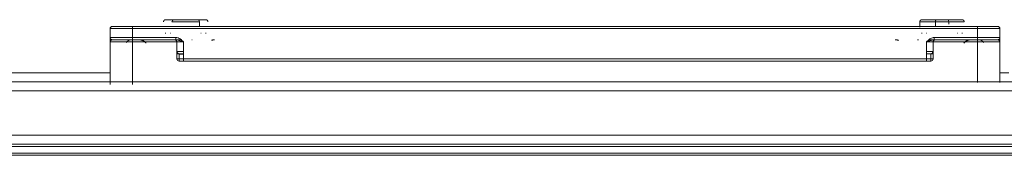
# Model space of a CAD drawing. Header units: millimetres. Extents: x -3388 to 301539, y -5590 to 54660.
# Tile 174 of 216: x 76003 to 76225, y 36294 to 36324. Entities that reach past the tile are written whole.
import ezdxf

# ---------------------------------------------------------------- set-up
doc = ezdxf.new("R2010")
doc.units = ezdxf.units.MM
doc.layers.add('I-FURN', color=30, linetype='Continuous', lineweight=13)

# ---------------------------------------------------------------- blocks, each defined once
blk = doc.blocks.new('300_82_oth_Cascando Whiteboard Round 20 - 4104___default_dwg_72_CADO_WH_D2_ME_WH_4104-19556229-4e verdieping - bouwdeel 3_ 4_ 5')
at = {"layer": 'I-FURN', "color": 8, "lineweight": 9}
for p, q in [((1186.5, 14.46), (1191, 14.46)), ((1381, 14.46), (1385.5, 14.46))]:
    blk.add_line(p, q, dxfattribs=at)
at = {"layer": 'I-FURN', "color": 8, "lineweight": 9, "flags": 128}
for points in [[(10.75, -14.5), (18, -14.5), (1466, -14.5), (1476.75, -14.5)], [(1476.47, -14), (1466, -14), (18, -14), (11.53, -14)]]:
    blk.add_lwpolyline(points, dxfattribs=at)
at = {"layer": 'I-FURN', "color": 8, "lineweight": 9}
for centre, start, end in [((1186.5, 13.96), 90, 180), ((1385.5, 13.96), 0, 90)]:
    blk.add_arc(centre, 0.5, start, end, dxfattribs=at)
blk = doc.blocks.new('300_82_oth_Cascando Whiteboard Round 20 - 4104___default_dwg_72cado_wh21AD191D793464E4B9ED8C6E3807C616E-19556230-4e verdieping - bouwdeel 3_ 4_ 5')
blk.add_blockref('300_82_oth_Cascando Whiteboard Round 20 - 4104___default_dwg_72_CADO_WH_D2_ME_WH_4104-19556229-4e verdieping - bouwdeel 3_ 4_ 5', (0, 0))
blk = doc.blocks.new('300_82_oth_Cascando Whiteboard Round 20 - 4104___default_dwg_72CADO_WH_D3_ME_WH_BOARD_4104-19556231-4e verdieping - bouwdeel 3_ 4_ 5')
at = {"layer": 'I-FURN', "color": 8, "lineweight": 9}
for p, q in [((20, -12), (1468, -12)), ((1468, -12.5), (20, -12.5))]:
    blk.add_line(p, q, dxfattribs=at)
blk = doc.blocks.new('300_82_oth_Cascando Whiteboard Round 20 - 4104___default_dwg_72CADO_WH_D3_ME_WH_FRAME_4104-19556232-4e verdieping - bouwdeel 3_ 4_ 5')
at = {"layer": 'I-FURN', "color": 8, "lineweight": 9}
for p, q in [((1200.22, 15.96), (1205.78, 15.96)), ((1205.78, 15.96), (1200.22, 15.96)), ((1200.22, 15.96), (1205.78, 15.96)), ((1205.78, 15.96), (1200.22, 15.96)), ((1205.78, 15.96), (1200.22, 15.96)), ((1200.22, 15.96), (1205.78, 15.96)), ((1205.78, 15.96), (1200.22, 15.96)), ((1200.22, 15.96), (1205.78, 15.96)), ((1374.35, 15.96), (1371.65, 15.96)), ((1371.65, 15.96), (1374.35, 15.96)), ((1374.35, 15.96), (1371.65, 15.96)), ((1371.65, 15.96), (1374.35, 15.96)), ((1371.65, 15.96), (1374.35, 15.96)), ((1374.35, 15.96), (1371.65, 15.96)), ((1371.65, 15.96), (1374.35, 15.96)), ((1374.35, 15.96), (1371.65, 15.96)), ((1186, 13.96), (1186, 11.96)), ((1186, 13.96), (1186, 10.96)), ((1186, 11.96), (1186, 13.96)), ((1186, 13.96), (1186, 10.96)), ((1186, 13.96), (1186.51, 13.96)), ((1191, 13.96), (1186, 13.96)), ((1186, 10.96), (1186, 13.96)), ((1186.51, 13.96), (1186, 13.96)), ((1190.75, 14.46), (1186.5, 14.46)), ((1186.5, 14.46), (1191, 14.46)), ((1191, 14.46), (1186.5, 14.46)), ((1186.5, 14.46), (1190.75, 14.46)), ((1381, 14.46), (1191, 14.46)), ((1191, 14.46), (1381, 14.46)), ((1191, 14.46), (1191, 13.96)), ((1381, 13.96), (1191, 13.96)), ((1191, 13.96), (1191, 11.96)), ((1206.09, 15.46), (1199.91, 15.46)), ((1199.91, 15.46), (1206.09, 15.46)), ((1206.09, 15.46), (1199.91, 15.46)), ((1199.91, 15.46), (1206.09, 15.46)), ((1199.91, 15.46), (1206.09, 15.46)), ((1206.09, 15.46), (1199.91, 15.46)), ((1199.91, 15.46), (1206.09, 15.46)), ((1206.09, 15.46), (1199.91, 15.46)), ((1368, 15.46), (1368, 14.29)), ((1374.5, 15.46), (1368, 15.46)), ((1368.23, 15.46), (1374.5, 15.46)), ((1368.57, 15.46), (1371.5, 15.46)), ((1371.5, 15.46), (1368.57, 15.46)), ((1371.5, 15.46), (1377.77, 15.46)), ((1378, 15.46), (1371.5, 15.46)), ((1371.5, 15.46), (1374.5, 15.46)), ((1374.5, 15.46), (1371.5, 15.46)), ((1377.77, 15.46), (1371.5, 15.46)), ((1371.5, 15.46), (1378, 15.46)), ((1371.5, 14.96), (1371.5, 15.46)), ((1371.5, 15.46), (1371.5, 14.96)), ((1377.43, 15.46), (1374.5, 15.46)), ((1374.5, 15.46), (1377.43, 15.46)), ((1374.5, 14.96), (1374.5, 15.46)), ((1374.5, 15.46), (1374.5, 14.96)), ((1374.5, 15.46), (1377.43, 15.46)), ((1377.43, 15.46), (1374.5, 15.46)), ((1374.5, 15.46), (1374.5, 14.96)), ((1374.5, 14.96), (1374.5, 15.46)), ((1381, 14.46), (1385.5, 14.46)), ((1381, 14.46), (1381, 13.96)), ((1385.5, 14.46), (1381, 14.46)), ((1381, 11.96), (1381, 13.96)), ((1386, 13.96), (1381, 13.96)), ((1385.5, 14.46), (1381.25, 14.46)), ((1381.25, 14.46), (1385.5, 14.46)), ((1385.49, 13.96), (1386, 13.96)), ((1386, 13.96), (1385.49, 13.96)), ((1386, 11.96), (1386, 13.96)), ((1386, 10.96), (1386, 13.96)), ((1386, 10.96), (1386, 13.96)), ((1386, 13.96), (1386, 11.96)), ((1386, 13.96), (1386, 10.96)), ((1186, 11.96), (1191, 11.96)), ((1191, 11.46), (1186.5, 11.46)), ((1186.5, 11.46), (1191, 11.46)), ((1191, 11.96), (1200.77, 11.96)), ((1191, 11.46), (1191, 11.96)), ((1191, 11.46), (1200.77, 11.46)), ((1200.77, 11.46), (1191, 11.46)), ((1191, 11.46), (1201.95, 11.46)), ((1191, 11.46), (1191, 10.96)), ((1201.09, 11.46), (1200.5, 11.46)), ((1200.5, 11.46), (1200.77, 11.46)), ((1200.77, 11.46), (1200.77, 11.96)), ((1204.42, 11.46), (1204.34, 11.45)), ((1370.04, 11.46), (1381, 11.46)), ((1371.5, 11.46), (1370.91, 11.46)), ((1371.23, 11.96), (1381, 11.96)), ((1371.23, 11.96), (1371.23, 11.46)), ((1371.23, 11.46), (1381, 11.46)), ((1381, 11.46), (1371.23, 11.46)), ((1371.23, 11.46), (1371.5, 11.46)), ((1381, 11.96), (1386, 11.96)), ((1381, 11.96), (1381, 11.46)), ((1381, 11.46), (1385.5, 11.46)), ((1385.5, 11.46), (1381, 11.46)), ((1381, 11.46), (1381, 10.96)), ((1186, 10.96), (1186, 1.41)), ((1186, 1.41), (1186, 10.96)), ((1191, 10.96), (1186, 10.96)), ((1202.5, 10.96), (1191, 10.96)), ((1191, 10.96), (1191, 1.41)), ((1201, 10.96), (1201, 7.16)), ((1201, 7.16), (1201, 10.96)), ((1201, 10.96), (1201, 8.73)), ((1201, 10.96), (1202.5, 10.96)), ((1202.5, 10.96), (1201, 10.96)), ((1202.5, 10.96), (1202.5, 7.16)), ((1369.5, 7.16), (1369.5, 10.96)), ((1381, 10.96), (1369.5, 10.96)), ((1371, 10.96), (1369.5, 10.96)), ((1369.5, 10.96), (1371, 10.96)), ((1371, 7.16), (1371, 10.96)), ((1371, 8.73), (1371, 10.96)), ((1371, 10.96), (1371, 7.16)), ((1381, 1.88), (1381, 10.96)), ((1386, 10.96), (1381, 10.96)), ((1386, 1.88), (1386, 10.96)), ((1386, 10.96), (1386, 1.88)), ((1201, 8.73), (1201, 8.21)), ((1201, 8.21), (1201, 7.16)), ((1201, 7.16), (1202.5, 7.16)), ((1201.5, 7.16), (1201, 7.16)), ((1202.5, 8.81), (1201.07, 8.81)), ((1201.5, 7.16), (1201.5, 8.21)), ((1201.5, 8.21), (1202.55, 8.21)), ((1202.55, 7.16), (1201.5, 7.16)), ((1201.5, 7.16), (1201.5, 6.66)), ((1201.5, 6.66), (1202.55, 6.66)), ((1202.5, 6.66), (1201.5, 6.66)), ((1202.55, 8.31), (1201.55, 8.31)), ((1201.55, 8.31), (1202.5, 8.31)), ((1202.5, 7.16), (1369.5, 7.16)), ((1202.5, 7.16), (1202.5, 6.66)), ((1202.5, 6.66), (1369.5, 6.66)), ((1369.5, 6.66), (1202.5, 6.66)), ((1370.93, 8.81), (1369.5, 8.81)), ((1369.5, 8.31), (1370.45, 8.31)), ((1369.5, 7.16), (1371, 7.16)), ((1369.5, 7.16), (1369.5, 6.66)), ((1370.5, 6.66), (1369.5, 6.66)), ((1370.5, 8.21), (1370.5, 7.16)), ((1371, 7.16), (1370.5, 7.16)), ((1370.5, 6.66), (1370.5, 7.16)), ((1371, 8.21), (1371, 8.73)), ((1371, 7.16), (1371, 8.21)), ((1388, 4), (1386, 4)), ((1386, 4), (1388, 4)), ((1468, 2), (20, 2)), ((1186.48, 0), (1186.46, 0)), ((1186.5, 0), (1186.51, 0)), ((1186.52, 0), (1186.5, 0)), ((1195.01, 0), (1195, 0)), ((1206.99, 0), (1207, 0)), ((1207.03, 0), (1207.01, 0)), ((1365.01, 0), (1365, 0)), ((1376.99, 0), (1377, 0)), ((1377.03, 0), (1377.01, 0)), ((1385.49, 0), (1385.5, 0)), ((20, -12), (1468, -12))]:
    blk.add_line(p, q, dxfattribs=at)
at = {"layer": 'I-FURN', "color": 8, "lineweight": 9, "flags": 128}
for points in [[(1198, 15.46), (1198, 15.48), (1198, 15.5), (1198, 15.52), (1198.01, 15.54), (1198.01, 15.56), (1198.01, 15.58), (1198.02, 15.6), (1198.03, 15.62), (1198.03, 15.64), (1198.04, 15.65), (1198.05, 15.67), (1198.06, 15.69), (1198.07, 15.71), (1198.08, 15.73), (1198.09, 15.74), (1198.1, 15.76), (1198.11, 15.77), (1198.12, 15.79), (1198.14, 15.8), (1198.15, 15.82), (1198.17, 15.83), (1198.18, 15.85), (1198.2, 15.86), (1198.21, 15.87), (1198.23, 15.88), (1198.25, 15.89), (1198.26, 15.9), (1198.28, 15.91), (1198.3, 15.92), (1198.32, 15.93), (1198.34, 15.93), (1198.36, 15.94), (1198.38, 15.94), (1198.4, 15.95), (1198.42, 15.95), (1198.43, 15.96), (1198.45, 15.96), (1198.47, 15.96), (1198.49, 15.96), (1198.5, 15.96)], [(1198, 15.46), (1198, 15.48), (1198, 15.5), (1198, 15.52), (1198.01, 15.54), (1198.01, 15.56), (1198.01, 15.58), (1198.02, 15.6), (1198.03, 15.62), (1198.03, 15.64), (1198.04, 15.65), (1198.05, 15.67), (1198.06, 15.69), (1198.07, 15.71), (1198.08, 15.73), (1198.09, 15.74), (1198.1, 15.76), (1198.11, 15.77), (1198.12, 15.79), (1198.14, 15.8), (1198.15, 15.82), (1198.17, 15.83), (1198.18, 15.85), (1198.2, 15.86), (1198.21, 15.87), (1198.23, 15.88), (1198.25, 15.89), (1198.26, 15.9), (1198.28, 15.91), (1198.3, 15.92), (1198.32, 15.93), (1198.34, 15.93), (1198.36, 15.94), (1198.38, 15.94), (1198.4, 15.95), (1198.42, 15.95), (1198.43, 15.96), (1198.45, 15.96), (1198.47, 15.96), (1198.49, 15.96), (1198.5, 15.96)], [(1205.78, 15.96), (1205.64, 15.96), (1205.49, 15.96), (1205.34, 15.96), (1205.18, 15.96), (1205.03, 15.96), (1204.86, 15.96), (1204.7, 15.96), (1204.53, 15.96), (1204.36, 15.96), (1204.19, 15.96), (1204.01, 15.96), (1203.84, 15.96), (1203.66, 15.96), (1203.48, 15.96), (1203.3, 15.96), (1203.12, 15.96), (1202.94, 15.96), (1202.76, 15.96), (1202.58, 15.96), (1202.4, 15.96), (1202.22, 15.96), (1202.05, 15.96), (1201.87, 15.96), (1201.7, 15.96), (1201.53, 15.96), (1201.36, 15.96), (1201.19, 15.96), (1201.03, 15.96), (1200.87, 15.96), (1200.71, 15.96), (1200.56, 15.96), (1200.41, 15.96), (1200.27, 15.96), (1200.12, 15.96), (1199.99, 15.96), (1199.86, 15.96), (1199.73, 15.96), (1199.61, 15.96), (1199.49, 15.96), (1199.38, 15.96), (1199.28, 15.96), (1199.18, 15.96), (1199.09, 15.96), (1199, 15.96), (1198.92, 15.96), (1198.85, 15.96), (1198.78, 15.96), (1198.73, 15.96), (1198.67, 15.96), (1198.63, 15.96), (1198.59, 15.96), (1198.56, 15.96), (1198.53, 15.96), (1198.51, 15.96), (1198.5, 15.96), (1198.5, 15.96)], [(1198.5, 15.96), (1198.5, 15.96), (1198.51, 15.96), (1198.53, 15.96), (1198.56, 15.96), (1198.59, 15.96), (1198.63, 15.96), (1198.68, 15.96), (1198.73, 15.96), (1198.79, 15.96), (1198.86, 15.96), (1198.93, 15.96), (1199.01, 15.96), (1199.09, 15.96), (1199.19, 15.96), (1199.29, 15.96), (1199.39, 15.96), (1199.5, 15.96), (1199.62, 15.96), (1199.74, 15.96), (1199.86, 15.96), (1200, 15.96), (1200.13, 15.96), (1200.22, 15.96)], [(1200.22, 15.96), (1200.08, 15.96), (1199.94, 15.96), (1199.81, 15.96), (1199.69, 15.96), (1199.57, 15.96), (1199.46, 15.96), (1199.35, 15.96), (1199.25, 15.96), (1199.15, 15.96), (1199.06, 15.96), (1198.98, 15.96), (1198.9, 15.96), (1198.83, 15.96), (1198.76, 15.96), (1198.71, 15.96), (1198.66, 15.96), (1198.61, 15.96), (1198.58, 15.96), (1198.55, 15.96), (1198.52, 15.96), (1198.51, 15.96), (1198.5, 15.96)], [(1198.5, 15.96), (1198.5, 15.96), (1198.51, 15.96), (1198.53, 15.96), (1198.56, 15.96), (1198.59, 15.96), (1198.63, 15.96), (1198.68, 15.96), (1198.73, 15.96), (1198.79, 15.96), (1198.86, 15.96), (1198.93, 15.96), (1199.01, 15.96), (1199.09, 15.96), (1199.19, 15.96), (1199.29, 15.96), (1199.39, 15.96), (1199.5, 15.96), (1199.62, 15.96), (1199.74, 15.96), (1199.86, 15.96), (1200, 15.96), (1200.13, 15.96), (1200.27, 15.96), (1200.42, 15.96), (1200.57, 15.96), (1200.72, 15.96), (1200.88, 15.96), (1201.04, 15.96), (1201.2, 15.96), (1201.37, 15.96), (1201.54, 15.96), (1201.71, 15.96), (1201.88, 15.96), (1202.06, 15.96), (1202.24, 15.96), (1202.41, 15.96), (1202.59, 15.96), (1202.77, 15.96), (1202.95, 15.96), (1203.13, 15.96), (1203.31, 15.96), (1203.49, 15.96), (1203.67, 15.96), (1203.85, 15.96), (1204.02, 15.96), (1204.2, 15.96), (1204.37, 15.96), (1204.54, 15.96), (1204.71, 15.96), (1204.87, 15.96), (1205.03, 15.96), (1205.19, 15.96), (1205.35, 15.96), (1205.5, 15.96), (1205.65, 15.96), (1205.78, 15.96)], [(1200.22, 15.96), (1200.36, 15.96), (1200.51, 15.96), (1200.66, 15.96), (1200.82, 15.96), (1200.97, 15.96), (1201.14, 15.96), (1201.3, 15.96), (1201.47, 15.96), (1201.64, 15.96), (1201.81, 15.96), (1201.99, 15.96), (1202.16, 15.96), (1202.34, 15.96), (1202.52, 15.96), (1202.7, 15.96), (1202.88, 15.96), (1203.06, 15.96), (1203.24, 15.96), (1203.42, 15.96), (1203.6, 15.96), (1203.78, 15.96), (1203.95, 15.96), (1204.13, 15.96), (1204.3, 15.96), (1204.47, 15.96), (1204.64, 15.96), (1204.81, 15.96), (1204.97, 15.96), (1205.13, 15.96), (1205.29, 15.96), (1205.44, 15.96), (1205.59, 15.96), (1205.73, 15.96), (1205.88, 15.96), (1206.01, 15.96), (1206.14, 15.96), (1206.27, 15.96), (1206.39, 15.96), (1206.51, 15.96), (1206.62, 15.96), (1206.72, 15.96), (1206.82, 15.96), (1206.91, 15.96), (1207, 15.96), (1207.08, 15.96), (1207.15, 15.96), (1207.22, 15.96), (1207.27, 15.96), (1207.33, 15.96), (1207.37, 15.96), (1207.41, 15.96), (1207.44, 15.96), (1207.47, 15.96), (1207.49, 15.96), (1207.5, 15.96), (1207.5, 15.96)], [(1207.5, 15.96), (1207.5, 15.96), (1207.49, 15.96), (1207.47, 15.96), (1207.44, 15.96), (1207.41, 15.96), (1207.37, 15.96), (1207.32, 15.96), (1207.27, 15.96), (1207.21, 15.96), (1207.14, 15.96), (1207.07, 15.96), (1206.99, 15.96), (1206.91, 15.96), (1206.81, 15.96), (1206.71, 15.96), (1206.61, 15.96), (1206.5, 15.96), (1206.38, 15.96), (1206.26, 15.96), (1206.14, 15.96), (1206, 15.96), (1205.87, 15.96), (1205.73, 15.96), (1205.58, 15.96), (1205.43, 15.96), (1205.28, 15.96), (1205.12, 15.96), (1204.96, 15.96), (1204.8, 15.96), (1204.63, 15.96), (1204.46, 15.96), (1204.29, 15.96), (1204.12, 15.96), (1203.94, 15.96), (1203.76, 15.96), (1203.59, 15.96), (1203.41, 15.96), (1203.23, 15.96), (1203.05, 15.96), (1202.87, 15.96), (1202.69, 15.96), (1202.51, 15.96), (1202.33, 15.96), (1202.15, 15.96), (1201.98, 15.96), (1201.8, 15.96), (1201.63, 15.96), (1201.46, 15.96), (1201.29, 15.96), (1201.13, 15.96), (1200.97, 15.96), (1200.81, 15.96), (1200.65, 15.96), (1200.5, 15.96), (1200.35, 15.96), (1200.22, 15.96)], [(1207.5, 15.96), (1207.5, 15.96), (1207.49, 15.96), (1207.47, 15.96), (1207.44, 15.96), (1207.41, 15.96), (1207.37, 15.96), (1207.32, 15.96), (1207.27, 15.96), (1207.21, 15.96), (1207.14, 15.96), (1207.07, 15.96), (1206.99, 15.96), (1206.91, 15.96), (1206.81, 15.96), (1206.71, 15.96), (1206.61, 15.96), (1206.5, 15.96), (1206.38, 15.96), (1206.26, 15.96), (1206.14, 15.96), (1206, 15.96), (1205.87, 15.96), (1205.78, 15.96)], [(1205.78, 15.96), (1205.92, 15.96), (1206.06, 15.96), (1206.19, 15.96), (1206.31, 15.96), (1206.43, 15.96), (1206.54, 15.96), (1206.65, 15.96), (1206.75, 15.96), (1206.85, 15.96), (1206.94, 15.96), (1207.02, 15.96), (1207.1, 15.96), (1207.17, 15.96), (1207.24, 15.96), (1207.29, 15.96), (1207.34, 15.96), (1207.39, 15.96), (1207.42, 15.96), (1207.45, 15.96), (1207.48, 15.96), (1207.49, 15.96), (1207.5, 15.96)], [(1207.5, 15.96), (1207.52, 15.96), (1207.54, 15.96), (1207.56, 15.96), (1207.58, 15.95), (1207.6, 15.95), (1207.62, 15.95), (1207.64, 15.94), (1207.66, 15.93), (1207.68, 15.93), (1207.69, 15.92), (1207.71, 15.91), (1207.73, 15.9), (1207.75, 15.89), (1207.77, 15.88), (1207.78, 15.87), (1207.8, 15.86), (1207.81, 15.85), (1207.83, 15.84), (1207.84, 15.82), (1207.86, 15.81), (1207.87, 15.79), (1207.89, 15.78), (1207.9, 15.76), (1207.91, 15.75), (1207.92, 15.73), (1207.93, 15.71), (1207.94, 15.7), (1207.95, 15.68), (1207.96, 15.66), (1207.97, 15.64), (1207.97, 15.62), (1207.98, 15.6), (1207.98, 15.58), (1207.99, 15.56), (1207.99, 15.54), (1208, 15.53), (1208, 15.51), (1208, 15.49), (1208, 15.47), (1208, 15.46)], [(1207.5, 15.96), (1207.52, 15.96), (1207.54, 15.96), (1207.56, 15.96), (1207.58, 15.95), (1207.6, 15.95), (1207.62, 15.95), (1207.64, 15.94), (1207.66, 15.93), (1207.68, 15.93), (1207.69, 15.92), (1207.71, 15.91), (1207.73, 15.9), (1207.75, 15.89), (1207.77, 15.88), (1207.78, 15.87), (1207.8, 15.86), (1207.81, 15.85), (1207.83, 15.84), (1207.84, 15.82), (1207.86, 15.81), (1207.87, 15.79), (1207.89, 15.78), (1207.9, 15.76), (1207.91, 15.75), (1207.92, 15.73), (1207.93, 15.71), (1207.94, 15.7), (1207.95, 15.68), (1207.96, 15.66), (1207.97, 15.64), (1207.97, 15.62), (1207.98, 15.6), (1207.98, 15.58), (1207.99, 15.56), (1207.99, 15.54), (1208, 15.53), (1208, 15.51), (1208, 15.49), (1208, 15.47), (1208, 15.46)], [(1368, 15.46), (1368, 15.48), (1368, 15.5), (1368, 15.52), (1368.01, 15.54), (1368.01, 15.56), (1368.01, 15.58), (1368.02, 15.6), (1368.03, 15.62), (1368.03, 15.64), (1368.04, 15.65), (1368.05, 15.67), (1368.06, 15.69), (1368.07, 15.71), (1368.08, 15.73), (1368.09, 15.74), (1368.1, 15.76), (1368.11, 15.77), (1368.12, 15.79), (1368.14, 15.8), (1368.15, 15.82), (1368.17, 15.83), (1368.18, 15.85), (1368.2, 15.86), (1368.21, 15.87), (1368.23, 15.88), (1368.25, 15.89), (1368.26, 15.9), (1368.28, 15.91), (1368.3, 15.92), (1368.32, 15.93), (1368.34, 15.93), (1368.36, 15.94), (1368.38, 15.94), (1368.4, 15.95), (1368.42, 15.95), (1368.43, 15.96), (1368.45, 15.96), (1368.47, 15.96), (1368.49, 15.96), (1368.5, 15.96)], [(1368, 15.46), (1368, 15.48), (1368, 15.5), (1368, 15.52), (1368.01, 15.54), (1368.01, 15.56), (1368.01, 15.58), (1368.02, 15.6), (1368.03, 15.62), (1368.03, 15.64), (1368.04, 15.65), (1368.05, 15.67), (1368.06, 15.69), (1368.07, 15.71), (1368.08, 15.73), (1368.09, 15.74), (1368.1, 15.76), (1368.11, 15.77), (1368.12, 15.79), (1368.14, 15.8), (1368.15, 15.82), (1368.17, 15.83), (1368.18, 15.85), (1368.2, 15.86), (1368.21, 15.87), (1368.23, 15.88), (1368.25, 15.89), (1368.26, 15.9), (1368.28, 15.91), (1368.3, 15.92), (1368.32, 15.93), (1368.34, 15.93), (1368.36, 15.94), (1368.38, 15.94), (1368.4, 15.95), (1368.42, 15.95), (1368.43, 15.96), (1368.45, 15.96), (1368.47, 15.96), (1368.49, 15.96), (1368.5, 15.96)], [(1371.65, 15.96), (1371.48, 15.96), (1371.31, 15.96), (1371.15, 15.96), (1370.99, 15.96), (1370.83, 15.96), (1370.67, 15.96), (1370.52, 15.96), (1370.37, 15.96), (1370.23, 15.96), (1370.09, 15.96), (1369.95, 15.96), (1369.82, 15.96), (1369.7, 15.96), (1369.58, 15.96), (1369.46, 15.96), (1369.36, 15.96), (1369.25, 15.96), (1369.16, 15.96), (1369.07, 15.96), (1368.98, 15.96), (1368.9, 15.96), (1368.83, 15.96), (1368.77, 15.96), (1368.71, 15.96), (1368.66, 15.96), (1368.62, 15.96), (1368.58, 15.96), (1368.55, 15.96), (1368.53, 15.96), (1368.51, 15.96), (1368.5, 15.96)], [(1368.5, 15.96), (1368.5, 15.96), (1368.51, 15.96), (1368.53, 15.96), (1368.56, 15.96), (1368.59, 15.96), (1368.63, 15.96), (1368.68, 15.96), (1368.73, 15.96), (1368.79, 15.96), (1368.86, 15.96), (1368.93, 15.96), (1369.01, 15.96), (1369.09, 15.96), (1369.19, 15.96), (1369.29, 15.96), (1369.39, 15.96), (1369.5, 15.96), (1369.62, 15.96), (1369.74, 15.96), (1369.86, 15.96), (1370, 15.96), (1370.13, 15.96), (1370.27, 15.96), (1370.42, 15.96), (1370.57, 15.96), (1370.72, 15.96), (1370.88, 15.96), (1371.04, 15.96), (1371.2, 15.96), (1371.37, 15.96), (1371.54, 15.96), (1371.71, 15.96), (1371.88, 15.96), (1372.06, 15.96), (1372.24, 15.96), (1372.41, 15.96), (1372.59, 15.96), (1372.77, 15.96), (1372.95, 15.96), (1373.13, 15.96), (1373.31, 15.96), (1373.49, 15.96), (1373.67, 15.96), (1373.85, 15.96), (1374.02, 15.96), (1374.2, 15.96), (1374.35, 15.96)], [(1374.35, 15.96), (1374.17, 15.96), (1374, 15.96), (1373.82, 15.96), (1373.65, 15.96), (1373.47, 15.96), (1373.29, 15.96), (1373.11, 15.96), (1372.93, 15.96), (1372.75, 15.96), (1372.57, 15.96), (1372.39, 15.96), (1372.21, 15.96), (1372.04, 15.96), (1371.86, 15.96), (1371.69, 15.96), (1371.52, 15.96), (1371.35, 15.96), (1371.18, 15.96), (1371.02, 15.96), (1370.86, 15.96), (1370.7, 15.96), (1370.55, 15.96), (1370.4, 15.96), (1370.25, 15.96), (1370.11, 15.96), (1369.98, 15.96), (1369.85, 15.96), (1369.72, 15.96), (1369.6, 15.96), (1369.49, 15.96), (1369.38, 15.96), (1369.27, 15.96), (1369.17, 15.96), (1369.08, 15.96), (1369, 15.96), (1368.92, 15.96), (1368.85, 15.96), (1368.78, 15.96), (1368.72, 15.96), (1368.67, 15.96), (1368.62, 15.96), (1368.59, 15.96), (1368.55, 15.96), (1368.53, 15.96), (1368.51, 15.96), (1368.5, 15.96), (1368.5, 15.96)], [(1368.5, 15.96), (1368.5, 15.96), (1368.51, 15.96), (1368.53, 15.96), (1368.56, 15.96), (1368.59, 15.96), (1368.63, 15.96), (1368.68, 15.96), (1368.73, 15.96), (1368.79, 15.96), (1368.86, 15.96), (1368.93, 15.96), (1369.01, 15.96), (1369.09, 15.96), (1369.19, 15.96), (1369.29, 15.96), (1369.39, 15.96), (1369.5, 15.96), (1369.62, 15.96), (1369.74, 15.96), (1369.86, 15.96), (1370, 15.96), (1370.13, 15.96), (1370.27, 15.96), (1370.42, 15.96), (1370.57, 15.96), (1370.72, 15.96), (1370.88, 15.96), (1371.04, 15.96), (1371.2, 15.96), (1371.37, 15.96), (1371.54, 15.96), (1371.65, 15.96)], [(1377.5, 15.96), (1377.5, 15.96), (1377.49, 15.96), (1377.47, 15.96), (1377.44, 15.96), (1377.41, 15.96), (1377.37, 15.96), (1377.32, 15.96), (1377.27, 15.96), (1377.21, 15.96), (1377.14, 15.96), (1377.07, 15.96), (1376.99, 15.96), (1376.91, 15.96), (1376.81, 15.96), (1376.71, 15.96), (1376.61, 15.96), (1376.5, 15.96), (1376.38, 15.96), (1376.26, 15.96), (1376.14, 15.96), (1376, 15.96), (1375.87, 15.96), (1375.73, 15.96), (1375.58, 15.96), (1375.43, 15.96), (1375.28, 15.96), (1375.12, 15.96), (1374.96, 15.96), (1374.8, 15.96), (1374.63, 15.96), (1374.46, 15.96), (1374.29, 15.96), (1374.12, 15.96), (1373.94, 15.96), (1373.76, 15.96), (1373.59, 15.96), (1373.41, 15.96), (1373.23, 15.96), (1373.05, 15.96), (1372.87, 15.96), (1372.69, 15.96), (1372.51, 15.96), (1372.33, 15.96), (1372.15, 15.96), (1371.98, 15.96), (1371.8, 15.96), (1371.65, 15.96)], [(1371.65, 15.96), (1371.83, 15.96), (1372, 15.96), (1372.18, 15.96), (1372.35, 15.96), (1372.53, 15.96), (1372.71, 15.96), (1372.89, 15.96), (1373.07, 15.96), (1373.25, 15.96), (1373.43, 15.96), (1373.61, 15.96), (1373.79, 15.96), (1373.96, 15.96), (1374.14, 15.96), (1374.31, 15.96), (1374.48, 15.96), (1374.65, 15.96), (1374.82, 15.96), (1374.98, 15.96), (1375.14, 15.96), (1375.3, 15.96), (1375.45, 15.96), (1375.6, 15.96), (1375.75, 15.96), (1375.89, 15.96), (1376.02, 15.96), (1376.15, 15.96), (1376.28, 15.96), (1376.4, 15.96), (1376.51, 15.96), (1376.62, 15.96), (1376.73, 15.96), (1376.83, 15.96), (1376.92, 15.96), (1377, 15.96), (1377.08, 15.96), (1377.15, 15.96), (1377.22, 15.96), (1377.28, 15.96), (1377.33, 15.96), (1377.38, 15.96), (1377.41, 15.96), (1377.45, 15.96), (1377.47, 15.96), (1377.49, 15.96), (1377.5, 15.96), (1377.5, 15.96)], [(1374.35, 15.96), (1374.52, 15.96), (1374.69, 15.96), (1374.85, 15.96), (1375.01, 15.96), (1375.17, 15.96), (1375.33, 15.96), (1375.48, 15.96), (1375.63, 15.96), (1375.77, 15.96), (1375.91, 15.96), (1376.05, 15.96), (1376.18, 15.96), (1376.3, 15.96), (1376.42, 15.96), (1376.54, 15.96), (1376.64, 15.96), (1376.75, 15.96), (1376.84, 15.96), (1376.93, 15.96), (1377.02, 15.96), (1377.1, 15.96), (1377.17, 15.96), (1377.23, 15.96), (1377.29, 15.96), (1377.34, 15.96), (1377.38, 15.96), (1377.42, 15.96), (1377.45, 15.96), (1377.47, 15.96), (1377.49, 15.96), (1377.5, 15.96)], [(1377.5, 15.96), (1377.5, 15.96), (1377.49, 15.96), (1377.47, 15.96), (1377.44, 15.96), (1377.41, 15.96), (1377.37, 15.96), (1377.32, 15.96), (1377.27, 15.96), (1377.21, 15.96), (1377.14, 15.96), (1377.07, 15.96), (1376.99, 15.96), (1376.91, 15.96), (1376.81, 15.96), (1376.71, 15.96), (1376.61, 15.96), (1376.5, 15.96), (1376.38, 15.96), (1376.26, 15.96), (1376.14, 15.96), (1376, 15.96), (1375.87, 15.96), (1375.73, 15.96), (1375.58, 15.96), (1375.43, 15.96), (1375.28, 15.96), (1375.12, 15.96), (1374.96, 15.96), (1374.8, 15.96), (1374.63, 15.96), (1374.46, 15.96), (1374.35, 15.96)], [(1377.5, 15.96), (1377.52, 15.96), (1377.54, 15.96), (1377.56, 15.96), (1377.58, 15.95), (1377.6, 15.95), (1377.62, 15.95), (1377.64, 15.94), (1377.66, 15.93), (1377.68, 15.93), (1377.69, 15.92), (1377.71, 15.91), (1377.73, 15.9), (1377.75, 15.89), (1377.77, 15.88), (1377.78, 15.87), (1377.8, 15.86), (1377.81, 15.85), (1377.83, 15.84), (1377.84, 15.82), (1377.86, 15.81), (1377.87, 15.79), (1377.89, 15.78), (1377.9, 15.76), (1377.91, 15.75), (1377.92, 15.73), (1377.93, 15.71), (1377.94, 15.7), (1377.95, 15.68), (1377.96, 15.66), (1377.97, 15.64), (1377.97, 15.62), (1377.98, 15.6), (1377.98, 15.58), (1377.99, 15.56), (1377.99, 15.54), (1378, 15.53), (1378, 15.51), (1378, 15.49), (1378, 15.47), (1378, 15.46)], [(1377.5, 15.96), (1377.52, 15.96), (1377.54, 15.96), (1377.56, 15.96), (1377.58, 15.95), (1377.6, 15.95), (1377.62, 15.95), (1377.64, 15.94), (1377.66, 15.93), (1377.68, 15.93), (1377.69, 15.92), (1377.71, 15.91), (1377.73, 15.9), (1377.75, 15.89), (1377.77, 15.88), (1377.78, 15.87), (1377.8, 15.86), (1377.81, 15.85), (1377.83, 15.84), (1377.84, 15.82), (1377.86, 15.81), (1377.87, 15.79), (1377.89, 15.78), (1377.9, 15.76), (1377.91, 15.75), (1377.92, 15.73), (1377.93, 15.71), (1377.94, 15.7), (1377.95, 15.68), (1377.96, 15.66), (1377.97, 15.64), (1377.97, 15.62), (1377.98, 15.6), (1377.98, 15.58), (1377.99, 15.56), (1377.99, 15.54), (1378, 15.53), (1378, 15.51), (1378, 15.49), (1378, 15.47), (1378, 15.46)], [(1186, 13.96), (1186, 13.98), (1186, 14), (1186, 14.02), (1186.01, 14.04), (1186.01, 14.06), (1186.01, 14.08), (1186.02, 14.1), (1186.03, 14.12), (1186.03, 14.14), (1186.04, 14.15), (1186.05, 14.17), (1186.06, 14.19), (1186.07, 14.21), (1186.08, 14.23), (1186.09, 14.24), (1186.1, 14.26), (1186.11, 14.27), (1186.12, 14.29), (1186.14, 14.3), (1186.15, 14.32), (1186.17, 14.33), (1186.18, 14.35), (1186.2, 14.36), (1186.21, 14.37), (1186.23, 14.38), (1186.25, 14.39), (1186.26, 14.4), (1186.28, 14.41), (1186.3, 14.42), (1186.32, 14.43), (1186.34, 14.43), (1186.36, 14.44), (1186.38, 14.44), (1186.4, 14.45), (1186.42, 14.45), (1186.43, 14.46), (1186.45, 14.46), (1186.47, 14.46), (1186.49, 14.46), (1186.5, 14.46)], [(1186, 14), (1186, 14.02), (1186.01, 14.04), (1186.01, 14.06), (1186.01, 14.08), (1186.02, 14.1), (1186.03, 14.12), (1186.03, 14.14), (1186.04, 14.15), (1186.05, 14.17), (1186.06, 14.19), (1186.07, 14.21), (1186.08, 14.23), (1186.09, 14.24), (1186.1, 14.26), (1186.11, 14.27), (1186.12, 14.29), (1186.14, 14.3), (1186.15, 14.32), (1186.17, 14.33), (1186.18, 14.35), (1186.2, 14.36), (1186.21, 14.37), (1186.23, 14.38), (1186.25, 14.39), (1186.26, 14.4), (1186.28, 14.41), (1186.3, 14.42), (1186.32, 14.43), (1186.34, 14.43), (1186.36, 14.44), (1186.38, 14.44), (1186.4, 14.45), (1186.42, 14.45), (1186.43, 14.46), (1186.45, 14.46), (1186.47, 14.46), (1186.49, 14.46), (1186.5, 14.46)], [(1191, 14.46), (1190.82, 14.46), (1190.64, 14.46), (1190.46, 14.46), (1190.28, 14.46), (1190.11, 14.46), (1189.93, 14.46), (1189.76, 14.46), (1189.58, 14.46), (1189.41, 14.46), (1189.25, 14.46), (1189.08, 14.46), (1188.92, 14.46), (1188.76, 14.46), (1188.61, 14.46), (1188.46, 14.46), (1188.31, 14.46), (1188.17, 14.46), (1188.03, 14.46), (1187.9, 14.46), (1187.77, 14.46), (1187.65, 14.46), (1187.53, 14.46), (1187.42, 14.46), (1187.31, 14.46), (1187.21, 14.46), (1187.12, 14.46), (1187.03, 14.46), (1186.95, 14.46), (1186.87, 14.46), (1186.81, 14.46), (1186.74, 14.46), (1186.69, 14.46), (1186.64, 14.46), (1186.6, 14.46), (1186.57, 14.46), (1186.54, 14.46), (1186.52, 14.46), (1186.51, 14.46), (1186.5, 14.46)], [(1186.5, 14.46), (1186.51, 14.46), (1186.55, 14.46), (1186.6, 14.46), (1186.69, 14.46), (1186.79, 14.46), (1186.92, 14.46), (1187.06, 14.46), (1187.24, 14.46), (1187.43, 14.46), (1187.64, 14.46), (1187.88, 14.46), (1188.14, 14.46), (1188.42, 14.46), (1188.71, 14.46), (1189.03, 14.46), (1189.37, 14.46), (1189.73, 14.46), (1190.1, 14.46), (1190.49, 14.46), (1190.9, 14.46)], [(1186.5, 14.46), (1186.5, 14.46), (1186.51, 14.46), (1186.53, 14.46), (1186.56, 14.46), (1186.59, 14.46), (1186.63, 14.46), (1186.68, 14.46), (1186.73, 14.46), (1186.79, 14.46), (1186.86, 14.46), (1186.93, 14.46), (1187.01, 14.46), (1187.09, 14.46), (1187.19, 14.46), (1187.29, 14.46), (1187.39, 14.46), (1187.5, 14.46), (1187.62, 14.46), (1187.74, 14.46), (1187.86, 14.46), (1188, 14.46), (1188.13, 14.46), (1188.27, 14.46), (1188.42, 14.46), (1188.57, 14.46), (1188.72, 14.46), (1188.88, 14.46), (1189.04, 14.46), (1189.2, 14.46), (1189.37, 14.46), (1189.54, 14.46), (1189.71, 14.46), (1189.88, 14.46), (1190.06, 14.46), (1190.24, 14.46), (1190.41, 14.46), (1190.59, 14.46), (1190.77, 14.46), (1190.95, 14.46)], [(1191.01, 14.46), (1190.6, 14.46), (1190.2, 14.46), (1189.82, 14.46), (1189.46, 14.46), (1189.12, 14.46), (1188.8, 14.46), (1188.5, 14.46), (1188.21, 14.46), (1187.95, 14.46), (1187.71, 14.46), (1187.49, 14.46), (1187.29, 14.46), (1187.11, 14.46), (1186.95, 14.46), (1186.82, 14.46), (1186.71, 14.46), (1186.62, 14.46), (1186.56, 14.46), (1186.52, 14.46), (1186.5, 14.46)], [(1206.09, 15.46), (1206.09, 14.96), (1206.09, 14.46)], [(1206.09, 14.46), (1206.09, 14.96), (1206.09, 15.46)], [(1371.5, 15.46), (1371.5, 14.96), (1371.5, 14.46)], [(1371.5, 14.46), (1371.5, 14.96), (1371.5, 15.46)], [(1380.99, 14.46), (1381.4, 14.46), (1381.8, 14.46), (1382.18, 14.46), (1382.54, 14.46), (1382.88, 14.46), (1383.2, 14.46), (1383.5, 14.46), (1383.79, 14.46), (1384.05, 14.46), (1384.29, 14.46), (1384.51, 14.46), (1384.71, 14.46), (1384.89, 14.46), (1385.05, 14.46), (1385.18, 14.46), (1385.29, 14.46), (1385.38, 14.46), (1385.44, 14.46), (1385.48, 14.46), (1385.5, 14.46)], [(1385.5, 14.46), (1385.5, 14.46), (1385.49, 14.46), (1385.47, 14.46), (1385.44, 14.46), (1385.41, 14.46), (1385.37, 14.46), (1385.32, 14.46), (1385.27, 14.46), (1385.21, 14.46), (1385.14, 14.46), (1385.07, 14.46), (1384.99, 14.46), (1384.91, 14.46), (1384.81, 14.46), (1384.71, 14.46), (1384.61, 14.46), (1384.5, 14.46), (1384.38, 14.46), (1384.26, 14.46), (1384.14, 14.46), (1384, 14.46), (1383.87, 14.46), (1383.73, 14.46), (1383.58, 14.46), (1383.43, 14.46), (1383.28, 14.46), (1383.12, 14.46), (1382.96, 14.46), (1382.8, 14.46), (1382.63, 14.46), (1382.46, 14.46), (1382.29, 14.46), (1382.12, 14.46), (1381.94, 14.46), (1381.76, 14.46), (1381.59, 14.46), (1381.41, 14.46), (1381.23, 14.46), (1381.05, 14.46), (1381, 14.46)], [(1381, 14.46), (1381.18, 14.46), (1381.36, 14.46), (1381.54, 14.46), (1381.72, 14.46), (1381.89, 14.46), (1382.07, 14.46), (1382.24, 14.46), (1382.42, 14.46), (1382.59, 14.46), (1382.75, 14.46), (1382.92, 14.46), (1383.08, 14.46), (1383.24, 14.46), (1383.39, 14.46), (1383.54, 14.46), (1383.69, 14.46), (1383.83, 14.46), (1383.97, 14.46), (1384.1, 14.46), (1384.23, 14.46), (1384.35, 14.46), (1384.47, 14.46), (1384.58, 14.46), (1384.69, 14.46), (1384.79, 14.46), (1384.88, 14.46), (1384.97, 14.46), (1385.05, 14.46), (1385.13, 14.46), (1385.19, 14.46), (1385.26, 14.46), (1385.31, 14.46), (1385.36, 14.46), (1385.4, 14.46), (1385.43, 14.46), (1385.46, 14.46), (1385.48, 14.46), (1385.49, 14.46), (1385.5, 14.46)], [(1385.5, 14.46), (1385.49, 14.46), (1385.45, 14.46), (1385.4, 14.46), (1385.31, 14.46), (1385.21, 14.46), (1385.08, 14.46), (1384.94, 14.46), (1384.76, 14.46), (1384.57, 14.46), (1384.36, 14.46), (1384.12, 14.46), (1383.86, 14.46), (1383.58, 14.46), (1383.29, 14.46), (1382.97, 14.46), (1382.63, 14.46), (1382.27, 14.46), (1381.9, 14.46), (1381.51, 14.46), (1381.1, 14.46)], [(1385.5, 14.46), (1385.52, 14.46), (1385.54, 14.46), (1385.56, 14.46), (1385.58, 14.45), (1385.6, 14.45), (1385.62, 14.45), (1385.64, 14.44), (1385.66, 14.43), (1385.68, 14.43), (1385.69, 14.42), (1385.71, 14.41), (1385.73, 14.4), (1385.75, 14.39), (1385.77, 14.38), (1385.78, 14.37), (1385.8, 14.36), (1385.81, 14.35), (1385.83, 14.34), (1385.84, 14.32), (1385.86, 14.31), (1385.87, 14.29), (1385.89, 14.28), (1385.9, 14.26), (1385.91, 14.25), (1385.92, 14.23), (1385.93, 14.21), (1385.94, 14.2), (1385.95, 14.18), (1385.96, 14.16), (1385.97, 14.14), (1385.97, 14.12), (1385.98, 14.1), (1385.98, 14.08), (1385.99, 14.06), (1385.99, 14.04), (1386, 14.03), (1386, 14.01), (1386, 13.99), (1386, 13.97), (1386, 13.96)], [(1385.5, 14.46), (1385.52, 14.46), (1385.54, 14.46), (1385.56, 14.46), (1385.58, 14.45), (1385.6, 14.45), (1385.62, 14.45), (1385.64, 14.44), (1385.66, 14.43), (1385.68, 14.43), (1385.69, 14.42), (1385.71, 14.41), (1385.73, 14.4), (1385.75, 14.39), (1385.77, 14.38), (1385.78, 14.37), (1385.8, 14.36), (1385.81, 14.35), (1385.83, 14.34), (1385.84, 14.32), (1385.86, 14.31), (1385.87, 14.29), (1385.89, 14.28), (1385.9, 14.26), (1385.91, 14.25), (1385.92, 14.23), (1385.93, 14.21), (1385.94, 14.2), (1385.95, 14.18), (1385.96, 14.16), (1385.97, 14.14), (1385.97, 14.12), (1385.98, 14.1), (1385.98, 14.08), (1385.99, 14.06), (1385.99, 14.04), (1386, 14.03), (1386, 14.01)], [(1186.5, 11.46), (1186.48, 11.46), (1186.46, 11.46), (1186.44, 11.46), (1186.42, 11.47), (1186.4, 11.47), (1186.38, 11.47), (1186.36, 11.48), (1186.34, 11.49)], [(1186.5, 11.46), (1186.5, 11.46), (1186.51, 11.46), (1186.53, 11.46), (1186.56, 11.46), (1186.59, 11.46), (1186.63, 11.46), (1186.68, 11.46), (1186.73, 11.46), (1186.79, 11.46), (1186.86, 11.46), (1186.93, 11.46), (1187.01, 11.46), (1187.09, 11.46), (1187.19, 11.46), (1187.29, 11.46), (1187.39, 11.46), (1187.5, 11.46), (1187.62, 11.46), (1187.74, 11.46), (1187.86, 11.46), (1188, 11.46), (1188.13, 11.46), (1188.27, 11.46), (1188.42, 11.46), (1188.57, 11.46), (1188.72, 11.46), (1188.88, 11.46), (1189.04, 11.46), (1189.2, 11.46), (1189.37, 11.46), (1189.54, 11.46), (1189.71, 11.46), (1189.88, 11.46), (1190.06, 11.46), (1190.24, 11.46), (1190.41, 11.46), (1190.59, 11.46), (1190.77, 11.46), (1190.95, 11.46), (1191, 11.46)], [(1186.57, 11.46), (1186.54, 11.46), (1186.52, 11.46), (1186.51, 11.46), (1186.5, 11.46)], [(1194.06, 10.72), (1194, 10.78), (1193.95, 10.84), (1193.89, 10.89), (1193.83, 10.95), (1193.77, 11), (1193.71, 11.05), (1193.65, 11.1), (1193.58, 11.14), (1193.51, 11.18), (1193.44, 11.22), (1193.37, 11.26), (1193.3, 11.29), (1193.22, 11.32), (1193.15, 11.35), (1193.07, 11.38), (1193, 11.4), (1192.92, 11.42), (1192.84, 11.43), (1192.76, 11.44), (1192.68, 11.45), (1192.6, 11.46), (1192.52, 11.46), (1192.5, 11.46)], [(1198.5, 12.96), (1198.48, 12.96), (1198.46, 12.96), (1198.44, 12.96), (1198.42, 12.97), (1198.4, 12.97)], [(1198.55, 12.96), (1198.52, 12.96), (1198.51, 12.96), (1198.5, 12.96)], [(1198.5, 12.96), (1198.5, 12.96), (1198.51, 12.96), (1198.53, 12.96), (1198.56, 12.96)], [(1199.58, 12.95), (1199.57, 12.96), (1199.55, 12.96), (1199.53, 12.96), (1199.51, 12.96), (1199.5, 12.96)], [(1201, 10.96), (1201, 10.98), (1201, 11), (1201, 11.02), (1200.99, 11.04), (1200.99, 11.06), (1200.99, 11.08), (1200.98, 11.1), (1200.97, 11.12), (1200.97, 11.14), (1200.96, 11.15), (1200.95, 11.17), (1200.94, 11.19), (1200.93, 11.21), (1200.92, 11.23), (1200.91, 11.24), (1200.9, 11.26), (1200.89, 11.27), (1200.88, 11.29), (1200.86, 11.3), (1200.85, 11.32), (1200.83, 11.33), (1200.82, 11.35), (1200.8, 11.36), (1200.79, 11.37), (1200.77, 11.38), (1200.75, 11.39), (1200.74, 11.4), (1200.72, 11.41), (1200.7, 11.42), (1200.68, 11.43), (1200.66, 11.43), (1200.64, 11.44), (1200.62, 11.44), (1200.6, 11.45), (1200.58, 11.45), (1200.57, 11.46), (1200.55, 11.46), (1200.53, 11.46), (1200.51, 11.46), (1200.5, 11.46)], [(1206.5, 12.96), (1206.48, 12.96), (1206.46, 12.96), (1206.44, 12.96), (1206.42, 12.95)], [(1207.5, 12.96), (1207.5, 12.96), (1207.49, 12.96), (1207.47, 12.96), (1207.44, 12.96)], [(1207.45, 12.96), (1207.48, 12.96), (1207.49, 12.96), (1207.5, 12.96)], [(1207.6, 12.97), (1207.58, 12.97), (1207.57, 12.96), (1207.55, 12.96), (1207.53, 12.96), (1207.51, 12.96), (1207.5, 12.96)], [(1209.5, 11.46), (1209.42, 11.46), (1209.34, 11.45), (1209.26, 11.45), (1209.18, 11.43), (1209.1, 11.42), (1209.02, 11.4), (1208.95, 11.38), (1208.87, 11.36), (1208.8, 11.33)], [(1363.22, 11.32), (1363.15, 11.35), (1363.07, 11.38), (1363, 11.4), (1362.92, 11.42), (1362.84, 11.43), (1362.76, 11.44), (1362.68, 11.45), (1362.6, 11.46), (1362.52, 11.46), (1362.5, 11.46)], [(1367.68, 11.45), (1367.6, 11.46), (1367.52, 11.46), (1367.5, 11.46)], [(1368.5, 12.96), (1368.48, 12.96), (1368.46, 12.96), (1368.44, 12.96), (1368.42, 12.97), (1368.4, 12.97)], [(1368.55, 12.96), (1368.53, 12.96), (1368.51, 12.96), (1368.5, 12.96), (1368.5, 12.96)], [(1368.5, 12.96), (1368.5, 12.96), (1368.51, 12.96), (1368.53, 12.96), (1368.56, 12.96)], [(1369.58, 12.95), (1369.57, 12.96), (1369.55, 12.96), (1369.53, 12.96), (1369.51, 12.96), (1369.5, 12.96)], [(1371.5, 11.46), (1371.48, 11.46), (1371.46, 11.46), (1371.44, 11.46), (1371.42, 11.45), (1371.4, 11.45), (1371.38, 11.45), (1371.36, 11.44), (1371.34, 11.43), (1371.32, 11.43), (1371.31, 11.42), (1371.29, 11.41), (1371.27, 11.4), (1371.25, 11.39), (1371.23, 11.38), (1371.22, 11.37), (1371.2, 11.36), (1371.19, 11.35), (1371.17, 11.34), (1371.16, 11.32), (1371.14, 11.31), (1371.13, 11.29), (1371.11, 11.28), (1371.1, 11.26), (1371.09, 11.25), (1371.08, 11.23), (1371.07, 11.21), (1371.06, 11.2), (1371.05, 11.18), (1371.04, 11.16), (1371.03, 11.14), (1371.03, 11.12), (1371.02, 11.1), (1371.02, 11.08), (1371.01, 11.06), (1371.01, 11.04), (1371, 11.03), (1371, 11.01), (1371, 10.99), (1371, 10.97), (1371, 10.96)], [(1376.5, 12.96), (1376.48, 12.96), (1376.46, 12.96), (1376.44, 12.96), (1376.42, 12.95)], [(1377.5, 12.96), (1377.5, 12.96), (1377.49, 12.96), (1377.47, 12.96), (1377.44, 12.96)], [(1377.45, 12.96), (1377.47, 12.96), (1377.49, 12.96), (1377.5, 12.96), (1377.5, 12.96)], [(1377.6, 12.97), (1377.58, 12.97), (1377.57, 12.96), (1377.55, 12.96), (1377.53, 12.96), (1377.51, 12.96), (1377.5, 12.96)], [(1379.5, 11.46), (1379.42, 11.46), (1379.34, 11.45), (1379.26, 11.45), (1379.18, 11.43), (1379.1, 11.42), (1379.02, 11.4), (1378.95, 11.38), (1378.87, 11.36), (1378.8, 11.33), (1378.72, 11.3), (1378.65, 11.27), (1378.58, 11.23), (1378.51, 11.2), (1378.44, 11.15), (1378.37, 11.11), (1378.31, 11.06), (1378.24, 11.02), (1378.18, 10.96), (1378.12, 10.91), (1378.07, 10.85), (1378.01, 10.79), (1377.96, 10.73), (1377.91, 10.67)], [(1381, 11.46), (1381.18, 11.46), (1381.36, 11.46), (1381.54, 11.46), (1381.72, 11.46), (1381.89, 11.46), (1382.07, 11.46), (1382.24, 11.46), (1382.42, 11.46), (1382.59, 11.46), (1382.75, 11.46), (1382.92, 11.46), (1383.08, 11.46), (1383.24, 11.46), (1383.39, 11.46), (1383.54, 11.46), (1383.69, 11.46), (1383.83, 11.46), (1383.97, 11.46), (1384.1, 11.46), (1384.23, 11.46), (1384.35, 11.46), (1384.47, 11.46), (1384.58, 11.46), (1384.69, 11.46), (1384.79, 11.46), (1384.88, 11.46), (1384.97, 11.46), (1385.05, 11.46), (1385.13, 11.46), (1385.19, 11.46), (1385.26, 11.46), (1385.31, 11.46), (1385.36, 11.46), (1385.4, 11.46), (1385.43, 11.46), (1385.46, 11.46), (1385.48, 11.46), (1385.49, 11.46), (1385.5, 11.46)], [(1385.5, 11.46), (1385.5, 11.46), (1385.49, 11.46), (1385.47, 11.46), (1385.44, 11.46)], [(1385.66, 11.49), (1385.64, 11.48), (1385.62, 11.48), (1385.6, 11.47), (1385.58, 11.47), (1385.57, 11.46), (1385.55, 11.46), (1385.53, 11.46), (1385.51, 11.46), (1385.5, 11.46)], [(1201.5, 8.26), (1201.15, 8.27), (1201, 8.21)], [(1371, 8.21), (1370.85, 8.27), (1370.5, 8.26)], [(1186, 4), (1116, 4), (980, 4), (844, 4)], [(844, 4), (980, 4), (1116, 4), (1186, 4)], [(20, 2), (382, 2), (744, 2), (1106, 2), (1468, 2)], [(1468, 2), (1106, 2), (744, 2), (382, 2), (20, 2)], [(1468, 0), (1106, 0), (744, 0), (382, 0), (20, 0)], [(20, 0), (382, 0), (744, 0), (1106, 0), (1468, 0)], [(1385.55, 0), (1385.53, 0), (1385.51, 0), (1385.5, 0)], [(20, -10), (382, -10), (744, -10), (1106, -10), (1468, -10)], [(1468, -10), (1106, -10), (744, -10), (382, -10), (20, -10)], [(1468, -12), (1106, -12), (744, -12), (382, -12), (20, -12)], [(20, -12), (382, -12), (744, -12), (1106, -12), (1468, -12)]]:
    blk.add_lwpolyline(points, dxfattribs=at)
at = {"layer": 'I-FURN', "color": 8, "lineweight": 9}
for centre, radius, start, end in [((1186.5, 13.96), 0.5, 90, 180), ((1186.5, 13.96), 0.5, 90, 180), ((1186.5, 13.96), 0.5, 90, 180), ((1186.5, 13.96), 0.5, 90, 180), ((1385.5, 13.96), 0.5, 360, 90), ((1385.5, 13.96), 0.5, 360, 90), ((1385.5, 13.96), 0.5, 360, 90), ((1385.5, 13.96), 0.5, 0, 90), ((1186.5, 11.96), 0.5, 180, 270), ((1186.5, 11.96), 0.5, 180, 270), ((1191, 9.46), 2, 90, 135), ((1191, 9.46), 2, 90, 128.4099), ((1200.5, 10.96), 0.5, 360, 90), ((1200.5, 10.96), 0.5, 0, 90), ((1371.5, 10.96), 0.5, 90, 180), ((1371.5, 10.96), 0.5, 90, 180), ((1381, 9.46), 2, 51.5901, 90), ((1381, 9.46), 2, 45, 90), ((1385.5, 11.96), 0.5, 270, 0), ((1385.5, 11.96), 0.5, 270, 0), ((1201.5, 7.16), 0.5, 180, 270), ((1201.5, 7.16), 0.5, 180, 270), ((1370.5, 7.16), 0.5, 270, 360), ((1370.5, 7.16), 0.5, 270, 0)]:
    blk.add_arc(centre, radius, start, end, dxfattribs=at)
for centre, ratio, start_param, end_param in [((1200.22, 15.46), 0.618461, 0, 1.570796), ((1200.22, 15.46), 0.618461, 0, 1.570796), ((1200.22, 15.46), 0.618461, 0, 1.570796), ((1200.22, 15.46), 0.618461, 0, 1.570796), ((1205.78, 15.46), 0.618461, 4.712389, 6.283185), ((1205.78, 15.46), 0.618461, 4.712389, 6.283185), ((1205.78, 15.46), 0.618461, 4.712389, 6.283185), ((1205.78, 15.46), 0.618461, 4.712389, 6.283185), ((1371.65, 15.46), 0.299262, 0, 1.570796), ((1371.65, 15.46), 0.299262, 0, 1.570796), ((1371.65, 15.46), 0.299262, 0, 1.570796), ((1371.65, 15.46), 0.299262, 0, 1.570796), ((1374.35, 15.46), 0.299262, 4.712389, 6.283185), ((1374.35, 15.46), 0.299262, 4.712389, 6.283185), ((1374.35, 15.46), 0.299262, 4.712389, 6.283185), ((1374.35, 15.46), 0.299262, 4.712389, 6.283185), ((1201.55, 8.81), 0.953939, 1.570796, 3.141593), ((1370.45, 8.81), 0.953939, 3.141593, 4.712389)]:
    blk.add_ellipse(centre, major_axis=(0, 0.5), ratio=ratio, start_param=start_param, end_param=end_param, dxfattribs=at)
for points in [[(1186, 10.96), (1186, 11.06), (1186, 11.25), (1186, 11.51), (1186, 11.74), (1186, 11.91), (1186, 11.96), (1186, 11.96)], [(1200.77, 11.96), (1200.94, 11.96), (1201.28, 11.89), (1201.74, 11.65), (1202.14, 11.32), (1202.38, 11.08), (1202.5, 10.96)], [(1369.5, 10.96), (1369.58, 10.98), (1369.73, 11.03), (1369.95, 11.11), (1370.16, 11.18), (1370.38, 11.26), (1370.59, 11.33), (1370.8, 11.39), (1371.01, 11.45), (1371.16, 11.46), (1371.23, 11.46)], [(1386, 10.96), (1386, 11.02), (1385.97, 11.14), (1385.86, 11.3), (1385.7, 11.42), (1385.57, 11.46), (1385.5, 11.46)], [(1386, 11.96), (1386, 11.96), (1386, 11.88), (1386, 11.64), (1386, 11.32), (1386, 11.08), (1386, 10.96)], [(1201.07, 8.81), (1201.05, 8.81), (1201.01, 8.8), (1201, 8.76), (1201, 8.73)], [(1201.51, 8.31), (1201.45, 8.31), (1201.32, 8.33), (1201.14, 8.43), (1201.03, 8.58), (1201, 8.69), (1201, 8.73)], [(1371, 8.73), (1371, 8.69), (1370.97, 8.58), (1370.86, 8.43), (1370.68, 8.33), (1370.55, 8.31), (1370.49, 8.31)], [(1371, 8.73), (1371, 8.76), (1370.99, 8.8), (1370.95, 8.81), (1370.93, 8.81)]]:
    blk.add_open_spline(points, degree=3, dxfattribs=at)
for points, knots in [([(1186.5, 11.46), (1186.44, 11.46), (1186.33, 11.44), (1186.22, 11.36), (1186.14, 11.29), (1186.07, 11.21), (1186.02, 11.1), (1186, 11.01), (1186, 10.96)], [0, 0, 0, 0, 0.2, 0.4, 0.5, 0.6, 0.8, 1, 1, 1, 1]), ([(1200.77, 11.46), (1201.13, 11.46), (1200.83, 11.48), (1201.33, 11.36), (1201.53, 11.29), (1201.77, 11.21), (1202.01, 11.13), (1202.25, 11.05), (1202.42, 10.99), (1202.5, 10.96)], [-1, -1, -1, -1, -0.638889, -0.555556, -0.444444, -0.333333, -0.222222, -0.111111, 0, 0, 0, 0]), ([(1369.5, 10.96), (1369.69, 11.15), (1369.99, 11.45), (1370.44, 11.75), (1370.82, 11.92), (1371.09, 11.96), (1371.23, 11.96)], [-1, -1, -1, -1, -0.6, -0.4, -0.2, 0, 0, 0, 0])]:
    blk.add_open_spline(points, degree=3, knots=knots, dxfattribs=at)
blk = doc.blocks.new('300_82_oth_Cascando Whiteboard Round 20 - 4104___default_dwg_EDWG3FA6B10C5DB54CC1AB4491F623A3088D-19556233-4e verdieping - bouwdeel 3_ 4_ 5')
for name in ['300_82_oth_Cascando Whiteboard Round 20 - 4104___default_dwg_72CADO_WH_D3_ME_WH_FRAME_4104-19556232-4e verdieping - bouwdeel 3_ 4_ 5', '300_82_oth_Cascando Whiteboard Round 20 - 4104___default_dwg_72cado_wh21AD191D793464E4B9ED8C6E3807C616E-19556230-4e verdieping - bouwdeel 3_ 4_ 5', '300_82_oth_Cascando Whiteboard Round 20 - 4104___default_dwg_72CADO_WH_D3_ME_WH_BOARD_4104-19556231-4e verdieping - bouwdeel 3_ 4_ 5']:
    blk.add_blockref(name, (0, 0))
blk = doc.blocks.new('300_82_oth_Cascando Whiteboard Round 20 - 4104___default_dwg-19556228-4e verdieping - bouwdeel 3_ 4_ 5')
blk.add_blockref('300_82_oth_Cascando Whiteboard Round 20 - 4104___default_dwg_EDWG3FA6B10C5DB54CC1AB4491F623A3088D-19556233-4e verdieping - bouwdeel 3_ 4_ 5', (0, 0))
blk = doc.blocks.new('300_82_oth_Cascando Whiteboard Round 20 - Cascando Whiteboard Round 20_ 1190x1540mm-19556236-4e verdieping - bouwdeel 3_ 4_ 5')
at = {"layer": 'I-FURN', "color": 8, "lineweight": 9}
for p, q in [((-742, 7), (742, 7)), ((742, -7.5), (-742, -7.5))]:
    blk.add_line(p, q, dxfattribs=at)
blk.add_blockref('300_82_oth_Cascando Whiteboard Round 20 - 4104___default_dwg-19556228-4e verdieping - bouwdeel 3_ 4_ 5', (-744, 5))
blk = doc.blocks.new('Stadhuis Zoetermeer_OTH_interieur_rvt-1-4e verdieping - bouwdeel 3_ 4_ 5')
at = {"color": 8, "lineweight": 9}
blk.add_blockref('300_82_oth_Cascando Whiteboard Round 20 - Cascando Whiteboard Round 20_ 1190x1540mm-19556236-4e verdieping - bouwdeel 3_ 4_ 5', (75581.8, 36303.13), dxfattribs=at)

msp = doc.modelspace()

# ---------------------------------------------------------------- block references
at = {"lineweight": 5}
msp.add_blockref('Stadhuis Zoetermeer_OTH_interieur_rvt-1-4e verdieping - bouwdeel 3_ 4_ 5', (0, 0), dxfattribs=at)

doc.saveas('drawing.dxf')
